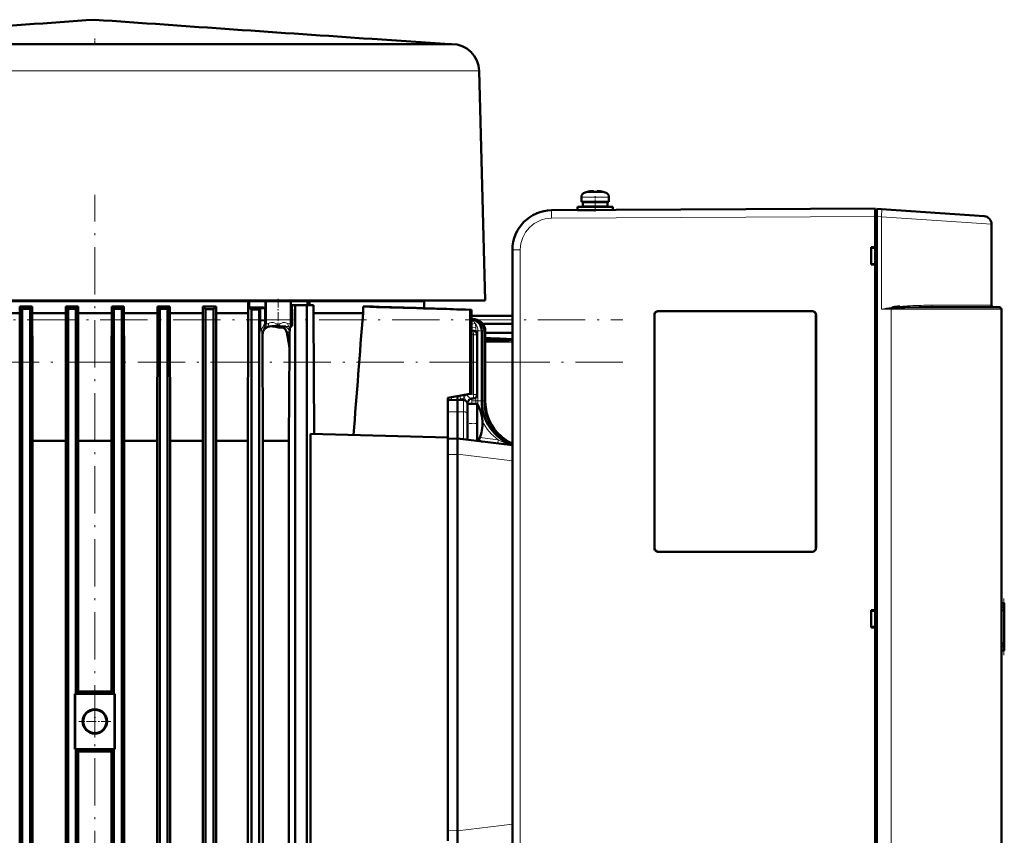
# Model space of a CAD drawing. Extents: x -1438 to 1837, y -1689 to 607.
# Tile 92 of 92: x 1374 to 1624, y 401 to 607. Entities that reach past the tile are written whole.
import ezdxf

# ---------------------------------------------------------------- set-up
doc = ezdxf.new("R2010")
doc.units = 0
doc.linetypes.add('DASHDOT', pattern=[18.5, 12, -3, 0.5, -3])

msp = doc.modelspace()

# ---------------------------------------------------------------- linework, layer by layer
at = {"color": 7, "linetype": 'DASHDOT', "lineweight": 18, "ltscale": 0.039375}
msp.add_line((1392.93, 602.61), (1392.93, 601.04), dxfattribs=at)
at = {"color": 7, "lineweight": 50}
for p, q in [((1463.25, 602.48), (1482.93, 601.17)), ((1374.08, 601.17), (1324.6, 601.17)), ((1407.76, 601.17), (1374.08, 601.17)), ((1466.1, 601.17), (1407.76, 601.17)), ((1469.79, 601.17), (1466.1, 601.17)), ((1482.62, 601.17), (1469.79, 601.17)), ((1483.41, 601.17), (1482.62, 601.17)), ((1490.41, 594.35), (1491.93, 536.17)), ((1516.31, 562.33), (1516.31, 561.2)), ((1516.31, 561.2), (1516.31, 562.33)), ((1517.89, 563.73), (1517.89, 563.74)), ((1519.04, 563.9), (1518.87, 563.88)), ((1519.31, 563.73), (1519.31, 563.88)), ((1520.31, 563.73), (1520.31, 563.88)), ((1520.53, 563.9), (1520.53, 563.9)), ((1521.74, 563.74), (1521.74, 563.73)), ((1523.31, 562.33), (1523.31, 561.2)), ((1508.76, 559.04), (1590.82, 559.47)), ((1515.31, 559.9), (1519.81, 559.9)), ((1515.31, 559.9), (1515.31, 559.1)), ((1515.31, 559.1), (1515.31, 559.9)), ((1519.81, 561.2), (1516.31, 561.2)), ((1516.66, 561.1), (1519.81, 561.1)), ((1516.66, 561.1), (1516.66, 560)), ((1516.66, 561.1), (1516.66, 560)), ((1516.66, 560), (1519.81, 560)), ((1517.81, 561.2), (1517.81, 561.1)), ((1517.81, 561.2), (1517.81, 561.1)), ((1517.81, 560), (1517.81, 559.9)), ((1517.81, 560), (1517.81, 559.9)), ((1519.81, 561.2), (1523.31, 561.2)), ((1522.96, 561.1), (1519.81, 561.1)), ((1522.96, 560), (1519.81, 560)), ((1524.31, 559.9), (1519.81, 559.9)), ((1521.81, 561.1), (1521.81, 561.2)), ((1521.81, 559.9), (1521.81, 560)), ((1522.96, 560), (1522.96, 561.1)), ((1524.31, 559.9), (1524.31, 559.12)), ((1590.82, 557.47), (1590.82, 559.47)), ((1591.22, 559.44), (1592.41, 559.36)), ((1591.22, 557.45), (1591.22, 559.44)), ((1592.41, 559.36), (1618.46, 557.54)), ((1504.96, 558.27), (1505.11, 558.33)), ((1513.79, 559.07), (1513.81, 559.07)), ((1515.31, 559.1), (1519.78, 559.1)), ((1517.81, 559.1), (1517.81, 559.09)), ((1517.81, 559.1), (1517.81, 559.09)), ((1591.22, 559.17), (1590.82, 559.17)), ((1590.82, 557.47), (1590.82, 559.17)), ((1590.82, 549.67), (1590.82, 557.47)), ((1590.82, 349.47), (1590.82, 557.47)), ((1591.22, 557.45), (1591.22, 349.49)), ((1620.32, 534.97), (1620.32, 555.54)), ((1589.82, 545.27), (1589.82, 549.67)), ((1589.82, 549.67), (1590.82, 549.67)), ((1590.82, 549.53), (1589.82, 549.47)), ((1590.82, 549.62), (1590.82, 549.67)), ((1498.82, 549.04), (1498.82, 357.9)), ((1590.82, 545.41), (1589.82, 545.47)), ((1590.82, 545.27), (1589.82, 545.27)), ((1590.82, 545.27), (1590.82, 545.32)), ((1590.82, 457.67), (1590.82, 545.27)), ((1313.73, 536.17), (1472.12, 536.17)), ((1431.83, 535.97), (1354.03, 535.97)), ((1374.49, 534.03), (1373.89, 534.61)), ((1377.07, 534.61), (1373.89, 534.61)), ((1373.89, 532.97), (1373.89, 534.61)), ((1376.49, 534.03), (1377.07, 534.61)), ((1377.07, 532.97), (1377.07, 534.61)), ((1386.12, 534.06), (1385.57, 534.61)), ((1388.66, 534.61), (1385.57, 534.61)), ((1385.57, 532.97), (1385.57, 534.61)), ((1388.12, 534.06), (1388.66, 534.61)), ((1388.66, 534.61), (1388.66, 532.97)), ((1397.2, 534.61), (1397.2, 532.97)), ((1397.2, 534.61), (1400.29, 534.61)), ((1397.74, 534.06), (1397.2, 534.61)), ((1399.74, 534.06), (1400.29, 534.61)), ((1400.29, 532.97), (1400.29, 534.61)), ((1409.37, 534.03), (1408.79, 534.61)), ((1411.96, 534.61), (1408.79, 534.61)), ((1408.79, 532.97), (1408.79, 534.61)), ((1411.37, 534.03), (1411.96, 534.61)), ((1411.96, 532.97), (1411.96, 534.61)), ((1420.99, 533.97), (1420.33, 534.61)), ((1420.33, 532.97), (1420.33, 534.61)), ((1423.68, 534.61), (1420.33, 534.61)), ((1423.68, 532.97), (1423.68, 534.61)), ((1432.04, 535.97), (1431.83, 535.97)), ((1431.83, 532.97), (1431.83, 535.97)), ((1432.04, 535.97), (1432.04, 534.41)), ((1436.2, 535.97), (1432.04, 535.97)), ((1436.2, 534.35), (1435.18, 534.36)), ((1436.2, 534.35), (1436.2, 535.97)), ((1436.2, 535.97), (1436.43, 535.97)), ((1436.43, 535.97), (1442.43, 535.97)), ((1442.43, 535.97), (1442.61, 535.97)), ((1442.61, 535.97), (1442.61, 533.26)), ((1442.61, 535.97), (1446.89, 535.97)), ((1443.71, 534.97), (1442.87, 534.97)), ((1442.87, 534.97), (1442.87, 533.94)), ((1443.71, 534.97), (1443.71, 301.97)), ((1443.71, 534.97), (1446.71, 534.97)), ((1448.39, 534.97), (1446.71, 534.97)), ((1446.71, 301.97), (1446.71, 534.97)), ((1446.89, 535.97), (1446.89, 534.97)), ((1447.32, 535.97), (1446.89, 535.97)), ((1447.32, 534.97), (1447.32, 535.97)), ((1447.32, 535.97), (1476.43, 535.97)), ((1448.39, 532.97), (1448.39, 534.97)), ((1460.93, 532.97), (1460.93, 534.61)), ((1463.5, 534.61), (1460.93, 534.61)), ((1472.12, 536.17), (1491.93, 536.17)), ((1473.43, 536.17), (1473.43, 535.97)), ((1476.43, 534.21), (1476.43, 535.97)), ((1622.32, 534.47), (1605.42, 534.47)), ((1373.89, 532.97), (1365.52, 532.97)), ((1373.87, 521.64), (1373.89, 532.97)), ((1376.49, 534.03), (1374.49, 534.03)), ((1374.49, 534.03), (1374.49, 301.03)), ((1376.49, 534.03), (1376.49, 300.99)), ((1377.09, 521.64), (1377.07, 532.97)), ((1385.57, 532.97), (1377.07, 532.97)), ((1385.54, 521.64), (1385.57, 532.97)), ((1386.12, 534.06), (1388.12, 534.06)), ((1386.12, 534.06), (1386.12, 300.85)), ((1388.12, 534.06), (1388.12, 436.47)), ((1397.2, 532.97), (1388.66, 532.97)), ((1388.68, 521.64), (1388.66, 532.97)), ((1397.17, 521.64), (1397.2, 532.97)), ((1397.74, 534.06), (1399.74, 534.06)), ((1397.74, 534.06), (1397.74, 436.47)), ((1399.74, 534.06), (1399.74, 300.85)), ((1400.32, 521.64), (1400.29, 532.97)), ((1408.79, 532.97), (1400.29, 532.97)), ((1408.72, 500.6), (1408.79, 532.97)), ((1409.37, 534.03), (1411.37, 534.03)), ((1409.37, 534.03), (1409.37, 300.99)), ((1411.37, 534.03), (1411.37, 301.03)), ((1412.04, 500.6), (1411.96, 532.97)), ((1420.33, 532.97), (1411.96, 532.97)), ((1420.31, 521.64), (1420.33, 532.97)), ((1420.99, 533.97), (1422.99, 533.96)), ((1420.99, 533.97), (1420.99, 301.29)), ((1422.99, 533.96), (1422.99, 301.36)), ((1423.71, 521.64), (1423.68, 532.97)), ((1431.83, 532.97), (1423.68, 532.97)), ((1431.75, 500.6), (1431.83, 532.97)), ((1432.62, 533.88), (1434.62, 533.87)), ((1432.62, 533.88), (1432.62, 301.75)), ((1434.62, 533.87), (1435.02, 534.22)), ((1434.62, 533.87), (1434.62, 301.84)), ((1436.1, 534.26), (1435.11, 534.24)), ((1436.1, 534.26), (1436.2, 534.35)), ((1436.1, 534.26), (1436.1, 531)), ((1442.67, 530.47), (1442.67, 533.21)), ((1442.97, 533.92), (1442.87, 533.94)), ((1442.97, 533.92), (1442.97, 529.76)), ((1460.93, 532.97), (1448.39, 532.97)), ((1448.53, 502.36), (1448.39, 532.97)), ((1488.46, 533.83), (1488.14, 533.81)), ((1488.14, 533.81), (1488.14, 512.48)), ((1488.46, 533.83), (1488.46, 512.53)), ((1488.46, 533.83), (1488.46, 531.54)), ((1488.46, 532.32), (1498.82, 532.32)), ((1534.82, 473.47), (1534.82, 532.47)), ((1534.84, 473.47), (1534.84, 532.47)), ((1535.82, 533.47), (1574.82, 533.47)), ((1535.82, 533.44), (1574.82, 533.44)), ((1575.79, 532.47), (1575.79, 473.47)), ((1575.82, 532.47), (1575.82, 473.47)), ((1622.82, 533.97), (1622.82, 372.97)), ((1439.45, 529.88), (1439.45, 529.74)), ((1440.28, 529.6), (1439.45, 529.74)), ((1440.35, 529.59), (1440.28, 529.6)), ((1440.35, 529.59), (1440.39, 529.59)), ((1440.39, 529.59), (1440.5, 529.57)), ((1442.53, 529.42), (1442.51, 529.35)), ((1488.46, 531.54), (1489.29, 531.43)), ((1488.46, 531.51), (1489.07, 531.43)), ((1491.33, 530.26), (1498.82, 530.26)), ((1435.55, 500.6), (1435.48, 527.64)), ((1439.88, 529.33), (1440.28, 529.32)), ((1442.32, 528.04), (1442.32, 528.01)), ((1442.49, 529.32), (1442.43, 529.29)), ((1442.43, 529.29), (1442.43, 529.29)), ((1489.01, 528.47), (1488.46, 528.54)), ((1489.89, 527.48), (1489.89, 512.31)), ((1491.03, 528.45), (1491.03, 510.73)), ((1491.7, 528.45), (1491.7, 510.73)), ((1491.93, 528.45), (1491.93, 510.73)), ((1498.82, 527.96), (1491.93, 527.96)), ((1496.96, 526.24), (1497.03, 526)), ((1442.25, 524.23), (1442.16, 500.6)), ((1373.87, 521.64), (1373.87, 311.1)), ((1377.09, 521.64), (1377.09, 311.1)), ((1385.54, 521.64), (1385.54, 311.1)), ((1388.68, 521.64), (1388.68, 437.04)), ((1397.17, 521.64), (1397.17, 437.04)), ((1400.32, 521.64), (1400.32, 311.1)), ((1420.31, 521.64), (1420.31, 311.1)), ((1423.71, 521.64), (1423.71, 311.1)), ((1482.43, 511.47), (1488.14, 512.48)), ((1484.92, 511.91), (1484.93, 510.97)), ((1488.14, 512.48), (1488.46, 512.53)), ((1482.43, 511.47), (1482.43, 504.72)), ((1482.43, 511.07), (1482.43, 511.07)), ((1482.43, 509.97), (1482.43, 510.82)), ((1482.68, 510.91), (1484.93, 510.97)), ((1484.93, 510.97), (1484.93, 507.97)), ((1486.45, 510.93), (1484.93, 510.97)), ((1487.43, 509.97), (1487.43, 507.47)), ((1489.89, 509.97), (1487.43, 509.97)), ((1488.92, 511.31), (1488.55, 511.3)), ((1489.89, 509.97), (1489.89, 507.37)), ((1484.93, 501.17), (1484.93, 507.97)), ((1487.43, 507.37), (1487.43, 507.47)), ((1487.43, 506.91), (1487.43, 507.37)), ((1487.43, 500.86), (1487.43, 506.91)), ((1489.89, 507.37), (1489.89, 500.58)), ((1482.43, 501.47), (1482.43, 504.72)), ((1482.43, 501.47), (1447.62, 502.38)), ((1447.62, 502.38), (1447.62, 396.56)), ((1385.54, 500.6), (1377.09, 500.6)), ((1397.17, 500.6), (1388.68, 500.6)), ((1408.72, 500.6), (1400.32, 500.6)), ((1408.72, 335.47), (1408.72, 500.6)), ((1420.31, 500.6), (1412.04, 500.6)), ((1412.04, 500.6), (1412.04, 335.47)), ((1431.75, 500.6), (1423.71, 500.6)), ((1431.75, 500.6), (1431.75, 335.47)), ((1442.16, 500.6), (1435.55, 500.6)), ((1435.55, 335.47), (1435.55, 500.6)), ((1442.16, 500.6), (1442.16, 335.47)), ((1482.43, 501.47), (1482.43, 499.72)), ((1482.43, 501.1), (1484.93, 501.17)), ((1482.43, 499.72), (1482.43, 497.11)), ((1498.82, 499.46), (1484.93, 501.17)), ((1484.93, 497.2), (1484.93, 501.17)), ((1489.89, 500.56), (1489.89, 500.58)), ((1498.41, 500.07), (1498.82, 500.07)), ((1498.55, 500), (1498.82, 500)), ((1498.8, 499.5), (1498.82, 499.49)), ((1482.43, 401.83), (1482.43, 497.11)), ((1484.93, 497.17), (1484.93, 497.2)), ((1484.93, 401.77), (1484.93, 497.17)), ((1574.82, 472.5), (1535.82, 472.5)), ((1574.82, 472.47), (1535.82, 472.47)), ((1623.55, 459.47), (1622.82, 459.47)), ((1623.32, 459.46), (1623.52, 459.47)), ((1623.55, 459.47), (1623.52, 459.47)), ((1623.55, 459.47), (1623.56, 459.47)), ((1623.56, 447.47), (1623.56, 459.47)), ((1623.56, 447.47), (1623.56, 459.47)), ((1623.56, 447.47), (1623.56, 459.47)), ((1623.56, 447.47), (1623.56, 459.47)), ((1623.56, 447.47), (1623.56, 459.47)), ((1623.56, 447.47), (1623.56, 459.47)), ((1623.56, 447.47), (1623.56, 459.47)), ((1623.56, 447.47), (1623.56, 459.47)), ((1623.56, 447.47), (1623.56, 459.47)), ((1589.82, 453.27), (1589.82, 457.67)), ((1589.82, 457.67), (1590.82, 457.67)), ((1589.82, 457.47), (1590.82, 457.53)), ((1590.82, 457.62), (1590.82, 457.67)), ((1623.5, 448.87), (1623.49, 458.06)), ((1623.56, 447.52), (1623.56, 459.42)), ((1623.56, 447.72), (1623.56, 459.22)), ((1623.56, 448.12), (1623.56, 458.82)), ((1590.82, 453.41), (1589.82, 453.47)), ((1590.82, 453.27), (1589.82, 453.27)), ((1590.82, 453.27), (1590.82, 453.32)), ((1590.82, 361.67), (1590.82, 453.27)), ((1623.55, 447.47), (1622.82, 447.47)), ((1623.52, 447.47), (1623.32, 447.48)), ((1623.52, 447.47), (1623.55, 447.47)), ((1623.55, 447.47), (1623.56, 447.47)), ((1388.12, 436.47), (1388.68, 437.04)), ((1388.68, 437.04), (1388.73, 437.09)), ((1397.17, 437.04), (1397.13, 437.09)), ((1397.74, 436.47), (1397.17, 437.04)), ((1387.82, 422.47), (1387.82, 436.47)), ((1388.12, 436.47), (1387.82, 436.47)), ((1388.11, 436.47), (1397.74, 436.47)), ((1398.03, 436.47), (1397.74, 436.47)), ((1397.74, 436.47), (1398.03, 436.47)), ((1398.03, 422.47), (1398.03, 436.47)), ((1387.82, 422.47), (1388.12, 422.47)), ((1388.11, 422.47), (1387.82, 422.47)), ((1388.11, 422.47), (1397.74, 422.47)), ((1388.68, 421.9), (1388.12, 422.47)), ((1388.12, 422.47), (1388.12, 300.84)), ((1397.17, 421.9), (1397.74, 422.47)), ((1397.74, 422.47), (1397.74, 300.84)), ((1397.74, 422.47), (1398.03, 422.47)), ((1397.74, 422.47), (1398.03, 422.47)), ((1388.68, 421.9), (1388.68, 311.1)), ((1388.73, 421.86), (1388.68, 421.9)), ((1397.13, 421.86), (1397.17, 421.9)), ((1397.17, 421.9), (1397.17, 311.1)), ((1482.43, 399.22), (1482.43, 401.83)), ((1484.93, 401.74), (1484.93, 401.77)), ((1484.93, 401.74), (1484.93, 397.77))]:
    msp.add_line(p, q, dxfattribs=at)
at = {"color": 7, "lineweight": 18}
for p, q in [((1377.21, 594.35), (1357.18, 594.35)), ((1423.43, 594.35), (1377.21, 594.35)), ((1471.05, 594.35), (1423.43, 594.35)), ((1487.56, 594.35), (1471.05, 594.35)), ((1489.88, 594.35), (1487.56, 594.35)), ((1490.41, 594.35), (1489.88, 594.35)), ((1516.31, 562.33), (1519.78, 562.33)), ((1516.31, 562.33), (1516.31, 562.33)), ((1517.24, 563.57), (1519.79, 563.57)), ((1517.24, 563.57), (1517.24, 563.57)), ((1519.78, 562.33), (1519.81, 562.33)), ((1519.79, 563.57), (1519.81, 563.57)), ((1519.81, 563.57), (1522.39, 563.57)), ((1523.31, 562.33), (1519.81, 562.33)), ((1508.76, 559.04), (1508.76, 559.04)), ((1590.82, 557.47), (1508.76, 557.04)), ((1590.82, 557.47), (1591.22, 557.47)), ((1592.41, 557.36), (1591.22, 557.45)), ((1592.41, 557.36), (1592.41, 533.97)), ((1620.32, 555.54), (1592.41, 557.36)), ((1500.81, 549.04), (1498.82, 549.04)), ((1500.81, 549.04), (1500.81, 357.9)), ((1436.43, 535.97), (1436.43, 530.21)), ((1442.43, 535.97), (1442.43, 530.23)), ((1620.32, 534.97), (1605.18, 534.97)), ((1435.02, 534.22), (1435.02, 531)), ((1442.61, 533.26), (1442.67, 533.21)), ((1488.46, 532.28), (1498.82, 532.28)), ((1534.84, 532.47), (1534.82, 532.47)), ((1535.82, 533.44), (1535.82, 533.47)), ((1574.82, 533.44), (1574.82, 533.47)), ((1575.82, 532.47), (1575.79, 532.47)), ((1592.41, 533.97), (1594.91, 533.97)), ((1595.27, 534.22), (1594.91, 534.19)), ((1594.91, 372.97), (1594.91, 533.97)), ((1594.91, 533.97), (1622.82, 533.97)), ((1436.1, 531), (1435.02, 531)), ((1435.79, 529.76), (1436.09, 529.46)), ((1436.1, 530.54), (1436.43, 530.21)), ((1436.6, 529.42), (1436.66, 529.45)), ((1437.7, 529.66), (1437.66, 529.63)), ((1441.43, 529.58), (1441.38, 529.58)), ((1442.43, 530.23), (1442.67, 530.47)), ((1489.07, 531.43), (1488.46, 531.43)), ((1488.49, 531.42), (1488.46, 531.43)), ((1488.46, 529.4), (1488.56, 529.37)), ((1488.56, 529.37), (1488.56, 528.52)), ((1489.29, 531.43), (1489.07, 531.43)), ((1489.52, 529.36), (1489.52, 528.45)), ((1489.92, 531.28), (1498.82, 531.28)), ((1435.41, 527.96), (1435.11, 528.26)), ((1488.92, 527.48), (1488.46, 527.53)), ((1488.92, 527.48), (1489.76, 527.48)), ((1488.92, 527.48), (1488.92, 512.31)), ((1489.09, 528.45), (1489.52, 528.45)), ((1490.06, 528.45), (1489.52, 528.45)), ((1489.52, 528.45), (1489.52, 528.25)), ((1489.76, 527.48), (1489.89, 527.48)), ((1490.06, 528.45), (1491.03, 528.45)), ((1490.06, 528.45), (1490.06, 510.73)), ((1491.03, 528.45), (1491.7, 528.45)), ((1491.7, 528.45), (1491.93, 528.45)), ((1498.82, 525.58), (1491.93, 525.58)), ((1498.82, 520.58), (1491.93, 520.58)), ((1486.54, 511.78), (1486.53, 511.92)), ((1487.15, 512.3), (1487.18, 512.25)), ((1488.92, 512.31), (1487.18, 512.25)), ((1487.26, 512.17), (1487.18, 512.25)), ((1488.92, 512.31), (1489.39, 512.31)), ((1489.39, 512.31), (1489.89, 512.31)), ((1483.39, 511.64), (1483.39, 511.21)), ((1483.39, 511.21), (1483.39, 510.93)), ((1486.45, 510.93), (1486.45, 507.95)), ((1487.6, 510.3), (1487.6, 510.3)), ((1487.6, 510.3), (1487.61, 510.3)), ((1487.61, 509.97), (1487.61, 510.3)), ((1488.56, 511.3), (1488.56, 510.73)), ((1488.56, 510.73), (1489.52, 510.73)), ((1488.56, 510.73), (1488.56, 509.97)), ((1489.52, 511.54), (1489.52, 510.73)), ((1490.06, 510.73), (1489.52, 510.73)), ((1489.52, 510.73), (1489.52, 509.97)), ((1490.06, 510.73), (1491.03, 510.73)), ((1491.03, 510.73), (1491.7, 510.73)), ((1491.7, 510.73), (1491.93, 510.73)), ((1482.43, 507.94), (1484.93, 507.97)), ((1486.45, 507.95), (1484.93, 507.97)), ((1486.45, 500.98), (1486.45, 507.95)), ((1490.19, 500.52), (1490.22, 500.52)), ((1490.58, 501.44), (1495.23, 500.86)), ((1498.79, 499.5), (1498.8, 499.5)), ((1482.43, 497.11), (1484.93, 497.17)), ((1498.82, 495.49), (1484.93, 497.2)), ((1534.84, 473.47), (1534.82, 473.47)), ((1535.82, 472.5), (1535.82, 472.47)), ((1574.82, 472.5), (1574.82, 472.47)), ((1575.79, 473.47), (1575.82, 473.47)), ((1623.52, 459.47), (1623.52, 459.44)), ((1622.82, 457.47), (1623.4, 457.47)), ((1623.4, 457.47), (1623.4, 449.47)), ((1623.52, 459.27), (1623.52, 459.4)), ((1623.52, 458.91), (1623.52, 459.18)), ((1623.52, 458.73), (1623.52, 448.21)), ((1623.4, 449.47), (1622.82, 449.47)), ((1623.52, 447.76), (1623.52, 448.03)), ((1623.52, 447.54), (1623.52, 447.67)), ((1623.52, 447.5), (1623.52, 447.47)), ((1388.11, 422.47), (1388.11, 436.47)), ((1397.74, 422.47), (1397.74, 436.47)), ((1498.82, 403.45), (1484.93, 401.74)), ((1482.43, 401.83), (1484.93, 401.77))]:
    msp.add_line(p, q, dxfattribs=at)
at = {"color": 7, "linetype": 'DASHDOT', "lineweight": 18}
for p, q in [((1392.93, 241.7), (1392.93, 562.94)), ((1190.8, 531.28), (1526.82, 531.28)), ((1526.79, 520.58), (1191.11, 520.58))]:
    msp.add_line(p, q, dxfattribs=at)
at = {"color": 7, "linetype": 'DASHDOT', "lineweight": 18, "ltscale": 0.00078125}
msp.add_line((1518.81, 563.88), (1518.81, 563.91), dxfattribs=at)
at = {"color": 7, "linetype": 'DASHDOT', "lineweight": 18, "ltscale": 0.000720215}
msp.add_line((1518.81, 563.9), (1518.81, 563.87), dxfattribs=at)
at = {"color": 7, "linetype": 'DASHDOT', "lineweight": 18, "ltscale": 0.09718}
msp.add_line((1519.81, 558.76), (1519.81, 562.65), dxfattribs=at)
at = {"color": 7, "linetype": 'DASHDOT', "lineweight": 18, "ltscale": 0.000926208}
msp.add_line((1520.81, 563.87), (1520.81, 563.91), dxfattribs=at)
at = {"color": 7, "linetype": 'DASHDOT', "lineweight": 18, "ltscale": 0.000775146}
msp.add_line((1520.81, 563.91), (1520.81, 563.88), dxfattribs=at)
at = {"color": 7, "linetype": 'DASHDOT', "lineweight": 18, "ltscale": 0.032999}
msp.add_line((1519.81, 559.89), (1519.81, 561.21), dxfattribs=at)
at = {"color": 7, "linetype": 'DASHDOT', "lineweight": 18, "ltscale": 0.023999}
msp.add_line((1519.81, 559.02), (1519.81, 559.98), dxfattribs=at)
at = {"color": 7, "linetype": 'DASHDOT', "lineweight": 18, "ltscale": 0.012}
msp.add_line((1590.78, 557.48), (1591.26, 557.48), dxfattribs=at)
at = {"color": 7, "linetype": 'DASHDOT', "lineweight": 18, "ltscale": 0.182785}
msp.add_line((1439.43, 536.58), (1439.43, 529.27), dxfattribs=at)
at = {"color": 7, "linetype": 'DASHDOT', "lineweight": 18, "ltscale": 0.073843}
msp.add_line((1490.13, 504.97), (1487.18, 504.97), dxfattribs=at)
at = {"color": 7, "linetype": 'DASHDOT', "lineweight": 18, "ltscale": 0.359999}
msp.add_line((1623.46, 446.27), (1623.46, 460.67), dxfattribs=at)
at = {"color": 7, "linetype": 'DASHDOT', "lineweight": 18, "ltscale": 0.420091}
for p, q in [((1388.12, 421.07), (1388.12, 437.87)), ((1397.74, 421.07), (1397.74, 437.87))]:
    msp.add_line(p, q, dxfattribs=at)
at = {"color": 7, "linetype": 'DASHDOT', "lineweight": 18, "ltscale": 0.2015}
msp.add_line((1392.93, 433.5), (1392.93, 425.44), dxfattribs=at)
at = {"color": 7, "linetype": 'DASHDOT', "lineweight": 18, "ltscale": 0.201501}
msp.add_line((1396.96, 429.47), (1388.9, 429.47), dxfattribs=at)
at = {"color": 7, "lineweight": 50}
for points in [[(1519.31, 563.88), (1519.31, 563.88), (1519.31, 563.89), (1519.3, 563.89), (1519.29, 563.89), (1519.23, 563.9), (1519.09, 563.9), (1518.81, 563.88)], [(1520.31, 563.88), (1520.32, 563.88), (1520.32, 563.88), (1520.33, 563.89), (1520.34, 563.89), (1520.41, 563.9), (1520.81, 563.88)], [(1520.31, 563.88), (1520.31, 563.88), (1520.31, 563.88), (1520.32, 563.89), (1520.33, 563.89), (1520.35, 563.9), (1520.53, 563.9)], [(1605.42, 534.47), (1601.93, 534.45), (1598.36, 534.37), (1596.3, 534.28), (1595.27, 534.22)], [(1534.84, 532.47), (1534.87, 532.7), (1534.96, 532.91), (1535.1, 533.11), (1535.29, 533.27), (1535.5, 533.38), (1535.82, 533.44)], [(1575.79, 532.47), (1575.76, 532.7), (1575.68, 532.91), (1575.53, 533.11), (1575.34, 533.27), (1575.14, 533.38), (1574.82, 533.44)], [(1436.8, 529.46), (1437.24, 529.59), (1437.66, 529.63)], [(1437.66, 529.63), (1438.07, 529.59), (1438.84, 529.46)], [(1439.45, 529.74), (1438.7, 529.77), (1437.86, 529.69), (1437.7, 529.66)], [(1438.84, 529.46), (1439.53, 529.35), (1439.88, 529.33)], [(1442.6, 529.66), (1442.6, 529.66), (1442.59, 529.64), (1442.56, 529.54), (1442.53, 529.42)], [(1441.61, 528.06), (1441.47, 528.48), (1441.25, 528.84), (1441.04, 529.05), (1440.8, 529.2), (1440.45, 529.3), (1440.28, 529.32)], [(1442.43, 529.29), (1442.42, 529.28), (1442.4, 529.24), (1442.35, 528.84), (1442.32, 528.04)], [(1482.43, 510.82), (1482.44, 510.85), (1482.46, 510.87), (1482.52, 510.89), (1482.68, 510.91)], [(1488.18, 511.21), (1487.89, 511), (1487.71, 510.72)], [(1535.82, 472.5), (1535.59, 472.53), (1535.38, 472.61), (1535.18, 472.76), (1535.01, 472.94), (1534.91, 473.15), (1534.84, 473.47)], [(1575.79, 473.47), (1575.76, 473.24), (1575.68, 473.03), (1575.53, 472.83), (1575.34, 472.67), (1575.14, 472.56), (1574.82, 472.5)], [(1623.52, 459.4), (1623.55, 459.41), (1623.56, 459.41), (1623.56, 459.42), (1623.56, 459.42)], [(1623.56, 459.42), (1623.56, 459.42), (1623.56, 459.42), (1623.55, 459.43), (1623.53, 459.43)], [(1623.56, 447.52), (1623.56, 447.52), (1623.56, 447.53), (1623.55, 447.53), (1623.52, 447.54)], [(1623.53, 447.51), (1623.55, 447.51), (1623.56, 447.52), (1623.56, 447.52), (1623.56, 447.52)]]:
    msp.add_lwpolyline(points, dxfattribs=at)
at = {"color": 7, "lineweight": 18}
for points in [[(1508.76, 557.04), (1508.76, 558.96), (1508.76, 559.03), (1508.76, 559.04)], [(1605.42, 534.47), (1605.38, 534.48), (1605.3, 534.54), (1605.25, 534.62)], [(1435.11, 528.26), (1435.11, 528.26), (1435.1, 528.27), (1435.09, 528.33), (1435.06, 528.78), (1435.02, 531)], [(1436.09, 529.46), (1436.1, 529.46), (1436.13, 529.45), (1436.34, 529.42), (1436.6, 529.42)], [(1436.43, 530.21), (1436.44, 530.21), (1436.47, 530.2), (1436.65, 530.22), (1436.89, 530.28), (1437, 530.33)], [(1437, 530.33), (1437, 530.01), (1436.91, 529.72), (1436.8, 529.57), (1436.66, 529.45)], [(1438.14, 530.57), (1437.71, 530.57), (1437.33, 530.48), (1437, 530.33)], [(1439.45, 529.88), (1439.14, 530.16), (1438.79, 530.38), (1438.41, 530.52), (1438.14, 530.57)], [(1441.88, 530.34), (1441.64, 530.45), (1441.36, 530.54), (1441.05, 530.58), (1440.64, 530.56), (1440.23, 530.44), (1439.95, 530.3), (1439.69, 530.11), (1439.45, 529.88)], [(1441.03, 529.56), (1441.33, 529.57), (1441.37, 529.58), (1441.38, 529.58)], [(1441.03, 529.56), (1441.29, 529.51), (1441.54, 529.39), (1441.84, 529.11), (1442.08, 528.75), (1442.22, 528.41), (1442.32, 528.04)], [(1441.88, 530.34), (1441.87, 530.11), (1441.91, 529.89), (1442, 529.7), (1442.12, 529.54), (1442.27, 529.44)], [(1441.88, 530.34), (1442.11, 530.26), (1442.35, 530.22), (1442.41, 530.22), (1442.42, 530.23), (1442.43, 530.23)], [(1489.38, 530.36), (1488.57, 530.13), (1488.48, 530.11), (1488.46, 530.11)], [(1489.52, 529.36), (1488.68, 529.37), (1488.56, 529.37)], [(1435.41, 527.96), (1435.41, 527.95), (1435.42, 527.93), (1435.44, 527.8), (1435.48, 527.64)], [(1487.26, 512.17), (1486.86, 511.97), (1486.54, 511.78)], [(1488.22, 511.38), (1488.06, 511.46), (1487.75, 511.69), (1487.26, 512.17)], [(1486.44, 511.17), (1486.34, 511.25), (1486.07, 511.33), (1485.61, 511.38)], [(1487.03, 510.73), (1486.81, 511.08), (1486.63, 511.5), (1486.54, 511.78)], [(1488.22, 511.38), (1488, 511.28), (1487.79, 511.14), (1487.58, 510.89), (1487.44, 510.59), (1487.41, 510.47)], [(1487.41, 510.47), (1487.53, 510.34), (1487.57, 510.31), (1487.59, 510.3), (1487.6, 510.3)], [(1488.55, 511.3), (1488.32, 511.26), (1488.11, 511.18), (1487.93, 511.04), (1487.77, 510.87), (1487.67, 510.67), (1487.6, 510.3)], [(1488.22, 511.38), (1488.46, 511.31), (1488.55, 511.3)], [(1495.23, 500.86), (1495.15, 500.01), (1495.14, 499.93), (1495.14, 499.92), (1495.14, 499.92), (1495.15, 499.92), (1495.15, 499.92)], [(1495.23, 500.86), (1496.47, 500.25), (1497.11, 499.98)]]:
    msp.add_lwpolyline(points, dxfattribs=at)
at = {"color": 7, "lineweight": 50}
for radius in [3.1, 2.95]:
    msp.add_circle((1392.93, 429.47), radius, dxfattribs=at)
for centre, radius, start, end in [((-214.4, 23328.86), 22778.29, 273.869095, 274.0464), ((3000.26, 23328.87), 22778.31, 265.953602, 266.130907), ((1483.41, 594.17), 7, 1.4997, 89.9999), ((1517.61, 562.33), 1.3, 106.6015, 180), ((1517.61, 562.33), 1.3, 106.6015, 180), ((1519.81, 554.95), 9, 102.3778, 106.6015), ((1519.81, 554.95), 9, 102.3778, 106.6015), ((1519.81, 554.95), 8.99, 96.3893, 102.3497), ((1519.81, 554.95), 8.99, 96.3893, 102.3497), ((1519.81, 554.95), 8.99, 96.3893, 102.3497), ((1519.81, 554.95), 8.99, 96.3893, 102.3497), ((1519.27, 559.86), 4.04, 93.1748, 96.4899), ((1519.19, 560.89), 3.01, 89.498, 97.1622), ((1519.81, 553.84), 9.9, 90.0001, 92.894), ((1519.81, 553.84), 9.9, 90.0001, 92.894), ((1519.81, 553.84), 9.9, 87.8454, 92.894), ((1519.81, 553.84), 9.9, 87.8454, 92.894), ((1519.81, 553.84), 9.9, 87.1057, 90.0002), ((1519.81, 553.84), 9.9, 87.1057, 90.0002), ((1519.81, 554.95), 8.99, 77.6508, 83.6103), ((1519.81, 554.95), 8.99, 77.6503, 83.6107), ((1519.81, 554.95), 8.99, 77.6503, 83.6107), ((1519.81, 554.95), 9, 73.3984, 77.6222), ((1522.01, 562.33), 1.3, 0, 73.3984), ((1508.82, 549.04), 10, 90.3, 180), ((1618.32, 555.54), 2, 0, 86), ((1466.06, 488.48), 62.63, 132.5713, 133.4387), ((1382.01, -2726.14), 3260.94, 89.0478, 89.12082), ((1391.58, 490.18), 59.95, 46.8003, 47.5449), ((1202.54, -8711.42), 9249.64, 88.23056, 88.399177), ((1058.64, -12827.6), 13368.34, 88.157518, 88.264533), ((1598.03, 534.87), 2.83, 188.017, 193.1458), ((1599.45, 504.35), 30.42, 94.5321, 97.9924), ((1620.82, 534.97), 0.5, 180, 270), ((1622.32, 533.97), 0.5, 0, 90), ((1435.11, 533.9), 0.333, 89.767, 106.8847), ((1443.64, 533.26), 1.03, 138.3858, 179.9673), ((1443.63, 533.21), 0.968, 133.1025, 180.1409), ((-26680.36, 2722.05), 28226.31, 355.489126, 355.551988), ((1535.81, 532.47), 0.999, 89.9393, 180.0608), ((1574.82, 532.47), 0.999, 359.9393, 90.0608), ((1435.01, 530.52), 1.1, 315.7499, 0.8889), ((1437.99, 526.25), 3.42, 110.3119, 117.8682), ((1441.45, 621.35), 91.76, 269.3158, 269.9617), ((1442.09, 532.28), 2.67, 281.1256, 289.3144), ((1443.63, 530.46), 0.965, 179.8266, 226.9695), ((1488.03, 528.45), 3, 360, 81.7252), ((1488.7, 528.45), 3, 0.0001, 83.0002), ((1488.93, 528.45), 3, 0.0018, 82.9956), ((1437.41, 527.65), 1.93, 157.2687, 180.3062), ((1437.37, 527.66), 1.89, 135.0783, 157.04), ((1437.16, 527.89), 1.58, 119.0194, 135.5885), ((1367.45, 513.57), 75.56, 8.1094, 11.0497), ((1442.44, 529.37), 0.0686, 314.859, 347.9), ((1488.89, 527.48), 1, 0.0001, 83), ((1488.89, 512.31), 1, 272, 0.0005), ((1486.43, 509.93), 1, 2.2706, 88.5), ((1488.59, 510.33), 0.963, 92.0522, 114.9289), ((1481.23, 504.97), 10, 360, 30), ((1503.03, 510.73), 12, 180, 249.3602), ((1503.7, 510.73), 12, 180, 245.9659), ((1503.93, 510.73), 12, 179.998, 221.1659), ((1481.23, 504.97), 10, 333.605, 0), ((1503.93, 510.73), 12, 221.1612, 244.7819), ((1491.53, 503.16), 2.78, 242.8353, 262.9403), ((1535.81, 473.47), 0.999, 179.9393, 270.0608), ((1574.82, 473.47), 0.999, 269.9393, 0.0608), ((1623.18, 457.76), 1.71, 78.0166, 85.3172), ((1624.34, 454.54), 4.92, 99.6138, 102.012), ((1622.69, 457.7), 1.77, 61.6051, 69.2819), ((1624.88, 455.52), 3.9, 110.4435, 113.6529), ((1622.15, 457.6), 1.89, 43.224, 52.0807), ((1624.98, 456.78), 2.43, 126.7865, 133.0019), ((1621.55, 457.5), 2.06, 21.7252, 31.0372), ((1619.09, 458.51), 4.43, 346.4322, 351.6638), ((1622.96, 458.09), 0.537, 357.2568, 18.8529), ((1622.01, 458.08), 1.48, 351.7407, 359.4044), ((1623.51, 459.24), 0.0591, 281.6909, 346.4014), ((1623.44, 458.82), 0.116, 309.238, 359.9621), ((1623.52, 459.21), 0.0477, 9.1677, 71.3006), ((1623.45, 458.82), 0.107, 358.9021, 43.62), ((1619.22, 448.45), 4.3, 8.2961, 13.6886), ((1621.55, 449.44), 2.06, 328.9628, 338.2748), ((1624.98, 450.16), 2.43, 226.9981, 233.2135), ((1622.15, 449.34), 1.89, 307.9193, 316.776), ((1624.88, 451.42), 3.9, 246.3471, 249.5565), ((1622.69, 449.24), 1.77, 290.7181, 298.3949), ((1624.34, 452.4), 4.92, 257.988, 260.3862), ((1623.18, 449.18), 1.71, 274.6828, 281.9834), ((1623, 448.86), 0.501, 339.0398, 1.766), ((1621.86, 448.82), 1.63, 1.9513, 9.0673), ((1623.44, 448.12), 0.116, 0.0966, 50.7299), ((1623.51, 447.7), 0.0594, 13.8166, 78.1412), ((1623.45, 448.12), 0.108, 316.4829, 1.065), ((1623.52, 447.73), 0.0481, 289.0084, 350.7243)]:
    msp.add_arc(centre, radius, start, end, dxfattribs=at)
at = {"color": 7, "lineweight": 18}
for centre, radius, start, end in [((1508.81, 549.04), 8, 90.3049, 179.9951), ((1627.09, 349.06), 188.13, 99.8626, 100.6214), ((1596.9, 522.7), 11.89, 98.1109, 99.8896), ((1597.92, 534.91), 3.1, 189.309, 193.4752), ((1603.1, 463.47), 71.46, 92.7122, 94.857), ((1605.02, 419.42), 115.55, 89.9221, 92.629), ((1606, 534.95), 0.824, 178.7148, 204.077), ((1625.64, 173.68), 361.82, 94.8725, 95.2694), ((1437.51, 527.61), 2.03, 116.6603, 136.8167), ((1435.43, 530.21), 1, 311.2527, 359.9188), ((1437.68, 527.14), 2.53, 89.5563, 113.7531), ((1441.38, 527.59), 1.99, 58.3531, 89.8373), ((1441.44, 527.18), 2.4, 69.8023, 90.2846), ((1442.45, 530.35), 0.929, 259.0269, 275.0002), ((1443.43, 530.23), 1, 180.0783, 214.6754), ((1487.52, 529.27), 2.16, 60.2201, 64.2855), ((1485.91, 529.37), 2.65, 359.9784, 16.0856), ((1487.62, 529.45), 1.96, 56.363, 60.1631), ((1487.45, 529.23), 2.23, 30.2392, 55.9009), ((1485.99, 529.36), 3.54, 359.9625, 16.2986), ((1487.06, 528.46), 3, 359.9985, 39.3437), ((1441.69, 523.95), 4.11, 81.1884, 91.1239), ((1516.17, 511.73), 30.57, 179.4313, 180.6602), ((1482.28, 511.56), 4.27, 4.8303, 8.5081), ((1507.12, 472.27), 44.67, 116.5112, 117.4508), ((1494.33, 511.44), 8.72, 180.4142, 183.1983), ((1488.28, 511.18), 1.83, 160.9905, 180.145), ((1487.45, 511.19), 1, 181.0085, 195.1879), ((1487.57, 511.11), 0.654, 236.103, 256.098), ((1463.17, 508.25), 24.34, 4.0418, 5.229), ((1488.59, 510.3), 0.994, 92.4351, 180.4046), ((1488.6, 510.31), 0.992, 115.0005, 180.4805), ((1502.09, 510.73), 12.03, 180.0126, 185.6319), ((1502.06, 510.73), 12, 205.2616, 235.3162), ((1500.53, 508.61), 9.28, 248.3942, 255.5834), ((1503.06, 513.25), 14.3, 247.1919, 249.2939), ((1501.7, 509.51), 10.33, 249.0052, 253.7937), ((1500.98, 510.67), 11.38, 255.9658, 258.9114)]:
    msp.add_arc(centre, radius, start, end, dxfattribs=at)
for centre, major_axis, ratio, start_param, end_param in [((1592.27, 557.36), (-0.14, -2), 0.069587, 1.575662, 3.141593), ((1594.87, 533.97), (0, -0.5), 0.069756, 1.570796, 2.028971), ((1437.11, 528.26), (-1.41, -1.41), 0.998783, 4.646666, 5.497179), ((1437.41, 527.96), (1.41, 1.41), 0.998783, 1.505059, 2.355587), ((1435.43, 530.21), (-0.707, -0.707), 0.998783, 1.505074, 2.355587), ((1440.5, 526.58), (-0.07, -3), 0.567719, 3.184081, 3.561324), ((1440.4, 526.62), (-1.06, -2.87), 0.589621, 3.383997, 3.763273), ((1392.92, 527.16), (83.79, 0), 0.034899, 0.959176, 0.966863), ((1441.39, 527.59), (-1.41, 1.41), 0.998783, 4.948548, 5.47477), ((1441.43, 527.63), (1.41, -1.41), 0.998783, 1.794866, 1.918548), ((1443.43, 530.23), (0.707, -0.707), 0.998783, 3.927601, 4.532654), ((1488.89, 527.48), (0.122, 0.993), 0.03464, 4.716642, 6.283185), ((1488.89, 512.31), (-0.035, 0.999), 0.034878, 3.141593, 4.711171), ((1487.58, 512.51), (0.02, -2.21), 0.1111, 0.050643, 0.684071), ((1486.43, 507.45), (-1, 0), 0.5, 3.181222, 4.686209)]:
    msp.add_ellipse(centre, major_axis=major_axis, ratio=ratio, start_param=start_param, end_param=end_param, dxfattribs=at)
at = {"color": 7, "lineweight": 50}
for centre, major_axis, ratio, start_param, end_param in [((1436.13, 531), (0, 0.998), 0.034899, 1.57076, 2.047967), ((1292.22, 1450.41), (0, -3012.65), 0.052336, 1.258306, 1.259622), ((1478.85, 526.23), (20.18, 0), 0.026177, 0.144125, 0.865428), ((1478.85, 526.23), (18.12, 0), 0.026177, 0.00707, 0.764054), ((1478.85, 526.23), (16.2, 0), 0.026177, 6.280893, 6.914233), ((1478.85, 526.23), (18.12, 0), 0.026177, 5.519179, 6.290255), ((1478.85, 526.23), (16.2, 0), 0.026177, 5.652138, 6.280893), ((1478.85, 526.23), (20.18, 0), 0.026177, 5.417757, 6.139061), ((1392.93, 439.92), (-81.45, 0), 0.034899, 1.519221, 1.622372), ((1388.12, 436.51), (-0.999, 0), 0.034899, 1.274857, 1.569444), ((1392.93, 419.02), (81.45, 0), 0.034899, 1.519221, 1.622371)]:
    msp.add_ellipse(centre, major_axis=major_axis, ratio=ratio, start_param=start_param, end_param=end_param, dxfattribs=at)

doc.saveas('drawing.dxf')
